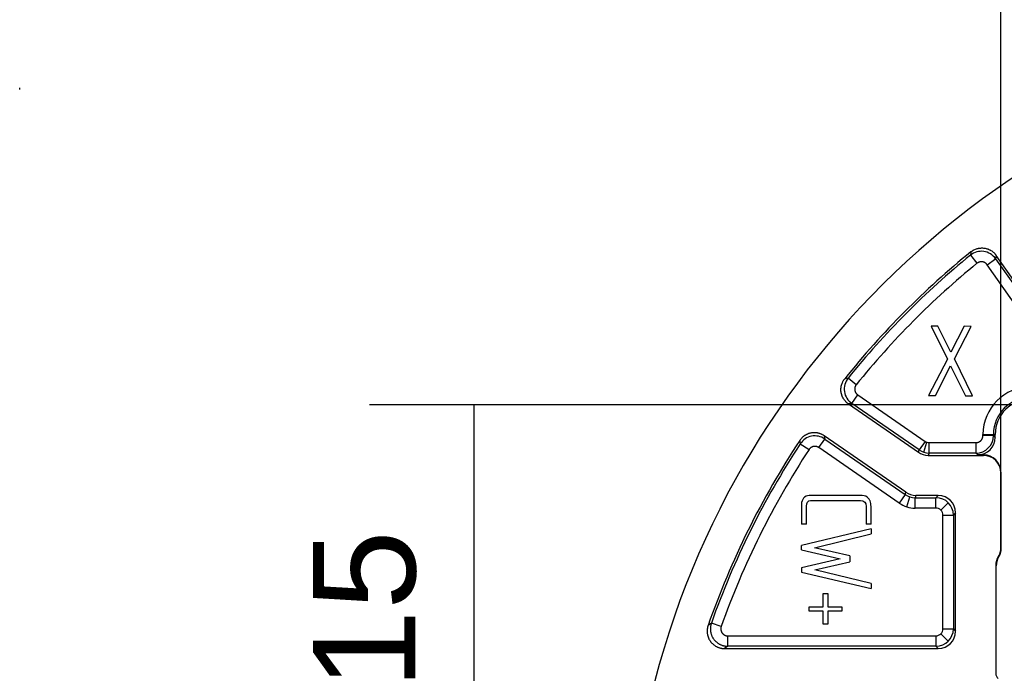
# Model space of a CAD drawing. Header units: millimetres. Extents: x 0 to 210, y 0 to 297.
# Tile 62 of 89: x 114.28 to 128.41, y 156.47 to 165.86. Entities that reach past the tile are written whole.
import ezdxf
from ezdxf.enums import TextEntityAlignment as Align

# ---------------------------------------------------------------- set-up
doc = ezdxf.new("R2010")
doc.units = ezdxf.units.MM
doc.header["$LTSCALE"] = 19.36
doc.layers.get('0').update_dxf_attribs({"linetype": 'CONTINUOUS'})
doc.layers.add('Z_DIM_2D', color=7, linetype='CONTINUOUS')
doc.styles.add('TEXTSTYLE_3', font='helveticaneueltw1g-ltcn.otf')
doc.styles.add('TEXTSTYLE_4', font='gdt', dxfattribs={"width": 0.7})
doc.dimstyles.new('DIMSTYLE_1', dxfattribs={"dimtxt": 2.1, "dimasz": 3.5, "dimexe": 1.5, "dimexo": 0, "dimgap": 0.525, "dimtad": 1, "dimlfac": 2, "dimdsep": 46, "dimtxsty": 'TEXTSTYLE_3', "dimblk": '_FILLED', "dimblk1": '_FILLED', "dimblk2": '_FILLED', "dimcen": 0.09, "dimclrt": 5, "dimazin": 2, "dimtol": 1, "dimtp": 0.15, "dimtm": 0.15, "dimtfac": 1, "dimtofl": 0, "dimtmove": 0, "dimatfit": 3, "dimldrblk": '_FILLED', "dimfxl": 0, "dimtolj": 1, "dimarcsym": 0})

# ---------------------------------------------------------------- blocks, each defined once
blk = doc.blocks.new('*D9')
at = {"layer": 'Z_DIM_2D', "color": 2, "linetype": 'Continuous', "transparency": 16777216}
for p, q in [((128.365, 159.358), (128.365, 168.895)), ((142.615, 159.083), (142.615, 168.895)), ((128.365, 167.395), (135.49, 167.395)), ((142.615, 167.395), (135.49, 167.395))]:
    blk.add_line(p, q, dxfattribs=at)
at = {"layer": 'Z_DIM_2D', "color": 5, "linetype": 'Continuous', "transparency": 16777216}
for s, height, style, p in [('28.5', 2.1, 'TEXTSTYLE_3', (132.905, 167.92)), ('`', 1.47, 'TEXTSTYLE_4', (136.231, 168.235)), ('0.15', 1.47, 'TEXTSTYLE_3', (138.816, 168.235))]:
    blk.add_text(s, height=height, dxfattribs=dict(at, style=style)).set_placement(p, align=Align.CENTER)
blk = doc.blocks.new('_FILLED')
at = {"color": 0, "linetype": 'ByBlock'}
blk.add_solid([(0, 0), (-1, 0.125), (-1, -0.125)], dxfattribs=at)
blk = doc.blocks.new('_NONE')
blk = doc.blocks.new('*D10')
at = {"layer": 'Z_DIM_2D', "color": 2, "linetype": 'Continuous', "transparency": 16777216}
for p, q in [((129.633, 160.325), (119.3, 160.325)), ((120.8, 160.325), (120.8, 153.2)), ((120.8, 146.075), (120.8, 153.2)), ((129.633, 146.075), (119.3, 146.075))]:
    blk.add_line(p, q, dxfattribs=at)
at = {"layer": 'Z_DIM_2D', "color": 5, "linetype": 'Continuous', "transparency": 16777216}
for s, height, style, p in [('0.15', 1.47, 'TEXTSTYLE_3', (119.96, 156.526)), ('`', 1.47, 'TEXTSTYLE_4', (119.96, 153.941)), ('28.5', 2.1, 'TEXTSTYLE_3', (120.275, 150.615))]:
    blk.add_text(s, height=height, rotation=90, dxfattribs=dict(at, style=style)).set_placement(p, align=Align.CENTER)

msp = doc.modelspace()

# ---------------------------------------------------------------- linework, layer by layer
at = {"color": 7, "linetype": 'Continuous'}
msp.add_line((114.2795, 164.8555), (114.2795, 164.8793), dxfattribs=at)
at = {"color": 9, "linetype": 'Continuous'}
for p, q in [((127.9344, 162.5224), (127.9271, 162.474)), ((127.9271, 162.474), (128.0219, 162.3578)), ((128.167, 162.3376), (128.2898, 162.4237)), ((128.2965, 162.4716), (128.2898, 162.4237)), ((128.2898, 162.4237), (129.3123, 160.9634)), ((129.1894, 160.8774), (128.167, 162.3376)), ((126.1716, 160.7081), (126.1233, 160.7005)), ((126.2884, 160.614), (126.1716, 160.7081)), ((126.2241, 160.3456), (126.3094, 160.469)), ((126.3094, 160.469), (127.276, 159.8007)), ((126.2241, 160.3456), (126.1763, 160.3387)), ((127.1907, 159.6774), (126.2241, 160.3456)), ((125.8277, 159.8808), (125.8367, 159.8345)), ((128.1075, 159.883), (128.1075, 159.9001)), ((128.1075, 159.9001), (128.2828, 159.9001)), ((128.2575, 159.883), (128.1075, 159.883)), ((128.2575, 159.9001), (128.2575, 159.883)), ((128.2575, 159.883), (128.2828, 159.8576)), ((125.477, 159.813), (125.4856, 159.7661)), ((125.4856, 159.7661), (125.611, 159.6838)), ((125.7514, 159.7112), (125.8367, 159.8345)), ((125.8367, 159.8345), (126.991, 159.0365)), ((127.276, 159.8007), (127.1907, 159.6774)), ((127.2584, 159.6443), (127.3031, 159.7875)), ((127.3329, 159.633), (127.3329, 159.783)), ((127.3329, 159.783), (128.0075, 159.783)), ((128.0075, 159.783), (128.0075, 159.633)), ((126.9057, 158.9131), (125.7514, 159.7112)), ((127.1804, 159.6444), (127.1907, 159.6774)), ((127.3329, 159.633), (127.3226, 159.6001)), ((128.0075, 159.633), (127.3329, 159.633)), ((128.0329, 159.6076), (128.0075, 159.633)), ((128.1132, 159.6001), (128.1155, 159.6076)), ((128.3654, 159.3576), (128.3632, 159.35)), ((126.991, 159.0365), (126.9057, 158.9131)), ((126.991, 159.0365), (127.0013, 159.0694)), ((127.1434, 159.0251), (127.1332, 158.9921)), ((127.4325, 158.9921), (127.4655, 159.0251)), ((127.014, 158.8603), (127.0587, 159.0034)), ((127.1332, 158.8421), (127.1332, 158.9921)), ((127.1332, 158.9921), (127.4325, 158.9921)), ((127.4325, 158.8421), (127.4325, 158.9921)), ((127.6093, 158.9189), (127.5032, 158.8128)), ((127.4325, 158.8421), (127.1332, 158.8421)), ((127.5325, 157.108), (127.5325, 158.7421)), ((127.5325, 158.7421), (127.6825, 158.7421)), ((127.7154, 158.7751), (127.6825, 158.7421)), ((127.6825, 158.7421), (127.6825, 157.108)), ((128.3279, 158.1469), (128.3317, 158.1379)), ((128.298, 158.0125), (128.2904, 158.0152)), ((124.2086, 157.1913), (124.1618, 157.1574)), ((124.35, 157.1413), (124.2086, 157.1913)), ((127.6093, 156.9312), (127.5032, 157.0373)), ((127.5325, 157.108), (127.6825, 157.108)), ((127.6825, 157.108), (127.7154, 157.075)), ((124.4442, 156.858), (124.4442, 157.008)), ((124.4442, 157.008), (127.4325, 157.008)), ((127.4325, 157.008), (127.4325, 156.858)), ((124.4442, 156.858), (124.3977, 156.8251)), ((127.4325, 156.858), (124.4442, 156.858)), ((127.4655, 156.8251), (127.4325, 156.858)), ((128.2904, 156.4719), (128.298, 156.4696))]:
    msp.add_line(p, q, dxfattribs=at)
at = {"color": 6, "linetype": 'Continuous'}
for p, q in [((129.3452, 160.9738), (128.2965, 162.4716)), ((127.3618, 161.4572), (127.5962, 160.9823)), ((127.4612, 161.4564), (127.3618, 161.4572)), ((127.6467, 161.0814), (127.4612, 161.4564)), ((127.8369, 161.4535), (127.6467, 161.0814)), ((127.6978, 160.9847), (127.9364, 161.4527)), ((127.9364, 161.4527), (127.8369, 161.4535)), ((127.5962, 160.9823), (127.3276, 160.4574)), ((127.4249, 160.4577), (127.6409, 160.8857)), ((127.6409, 160.8857), (127.8567, 160.4544)), ((127.9582, 160.4525), (127.6978, 160.9847)), ((127.3276, 160.4574), (127.4249, 160.4577)), ((127.8567, 160.4544), (127.9582, 160.4525)), ((126.1763, 160.3387), (127.1804, 159.6444)), ((127.0013, 159.0694), (125.8277, 159.8808)), ((128.2828, 159.8576), (128.2828, 159.9001)), ((127.3226, 159.6001), (128.1132, 159.6001)), ((128.1155, 159.6076), (128.0329, 159.6076)), ((128.3632, 159.35), (128.3632, 158.245)), ((128.3654, 158.2633), (128.3654, 159.3576)), ((126.3731, 159.0214), (125.6139, 159.0214)), ((127.4655, 159.0251), (127.1434, 159.0251)), ((125.5031, 158.8999), (125.5031, 158.6129)), ((125.6324, 158.9499), (126.3508, 158.9499)), ((126.4293, 158.8652), (126.4293, 158.6129)), ((126.5008, 158.6129), (126.5008, 158.866)), ((127.7154, 157.075), (127.7154, 158.7751)), ((125.5755, 158.6129), (125.5031, 158.6129)), ((126.5008, 158.6129), (126.4293, 158.6129)), ((126.5008, 158.5422), (125.5016, 158.3037)), ((125.6901, 158.2729), (126.5008, 158.4706)), ((126.5008, 158.5422), (126.5008, 158.4706)), ((125.5016, 158.2445), (125.5016, 158.3037)), ((125.5016, 158.2445), (126.0585, 158.1152)), ((126.1955, 158.1576), (125.6901, 158.2729)), ((126.0585, 158.1152), (125.5008, 157.9837)), ((125.6916, 157.956), (126.1955, 158.0706)), ((126.1955, 158.1576), (126.1955, 158.0706)), ((125.5008, 157.9837), (125.5016, 157.9245)), ((125.5016, 157.9245), (126.5008, 157.6899)), ((126.5008, 157.7614), (125.6916, 157.956)), ((128.2904, 158.0152), (128.2904, 156.4719)), ((128.298, 156.4696), (128.298, 158.0125)), ((126.5008, 157.7614), (126.5008, 157.6899)), ((125.8155, 157.426), (125.8155, 157.6176)), ((125.8155, 157.6176), (125.8785, 157.6176)), ((125.8785, 157.6176), (125.8785, 157.426)), ((125.6139, 157.3629), (125.6139, 157.426)), ((125.6139, 157.426), (125.8155, 157.426)), ((125.8155, 157.3629), (125.6139, 157.3629)), ((125.8155, 157.1745), (125.8155, 157.3629)), ((125.8785, 157.426), (126.0801, 157.426)), ((125.8785, 157.3629), (125.8785, 157.1745)), ((126.0801, 157.3629), (125.8785, 157.3629)), ((126.0801, 157.426), (126.0801, 157.3629)), ((125.8785, 157.1745), (125.8155, 157.1745)), ((124.3977, 156.8251), (127.4655, 156.8251))]:
    msp.add_line(p, q, dxfattribs=at)
for centre, radius, start, end in [((135.4904, 153.2001), 12.5, 30, 169.82042), ((135.4904, 153.2001), 12, 129.02601, 141.31502), ((135.4904, 153.2001), 11.8171, 129.19888, 141.14215), ((128.7904, 159.9001), 0.5076, 90, 180), ((135.4904, 153.2001), 12, 146.55919, 160.7444), ((127.3226, 159.85), 0.25, 235.3401, 270.00013), ((128.5404, 158.0152), 0.25, 148.218, 180.00021), ((128.548, 158.0125), 0.25, 149.9108, 180.00018), ((135.4904, 153.2), 12.5, 210, 15.42057), ((128.3904, 156.4719), 0.1, 180.00187, 231.31771)]:
    msp.add_arc(centre, radius, start, end, dxfattribs=at)
at = {"color": 9, "linetype": 'Continuous'}
for centre, radius, start, end in [((135.4904, 153.2001), 11.9671, 129.19888, 141.14215), ((128.0851, 162.2802), 0.25, 35.01211, 129.18677), ((126.3664, 160.5512), 0.25, 141.15426, 235.32812), ((128.7904, 159.9001), 0.6829, 90, 180), ((128.7904, 159.9001), 0.5329, 90, 180), ((125.6946, 159.6289), 0.25, 55.35169, 146.71231), ((128.0075, 159.883), 0.25, 270.01116, 359.98884), ((135.4904, 153.2001), 11.9671, 146.72377, 160.5173), ((127.3329, 159.883), 0.1, 235.34017, 270.00006), ((135.4904, 153.2001), 11.8171, 146.72377, 160.5173), ((127.3329, 159.883), 0.25, 235.34351, 269.99672), ((127.1331, 159.242), 0.2499, 235.33678, 270.00344), ((127.1332, 159.2421), 0.3999, 235.34014, 270.00008), ((127.4325, 158.7421), 0.25, 0.0109, 89.9891), ((127.4325, 158.7421), 0.1, 359.99761, 90.00239), ((127.4325, 157.108), 0.25, 270.0109, 359.9891), ((127.4325, 157.108), 0.1, 269.99761, 0.00239)]:
    msp.add_arc(centre, radius, start, end, dxfattribs=at)
at = {"color": 7, "linetype": 'Continuous'}
for centre, radius, start, end in [((128.0918, 162.3281), 0.25, 128.72726, 129.02601), ((128.0869, 162.3342), 0.2422, 128.71801, 129.02714), ((128.0917, 162.3281), 0.25, 35, 35.30035), ((128.0963, 162.3314), 0.2444, 34.99933, 35.30724), ((126.3185, 160.5442), 0.25, 141.31502, 141.61535), ((126.3141, 160.5478), 0.2444, 141.31435, 141.62226), ((126.3185, 160.5443), 0.25, 235.04147, 235.34023), ((126.314, 160.5379), 0.2422, 235.03223, 235.34135), ((125.6855, 159.6751), 0.25, 55.34023, 55.64633), ((125.6878, 159.6785), 0.246, 55.33965, 55.64774), ((125.6856, 159.6752), 0.25, 146.25961, 146.55919), ((125.6791, 159.6795), 0.2422, 146.25034, 146.56032), ((128.1152, 158.2787), 0.2502, 328.21803, 333.92199), ((128.1152, 158.2633), 0.2503, 329.91251, 0.00113), ((128.1169, 158.2778), 0.2483, 332.72105, 333.9269), ((128.1152, 158.2787), 0.2503, 333.92253, 352.26451), ((128.1219, 158.2778), 0.2434, 351.96158, 352.26523), ((128.1155, 158.2785), 0.2499, 328.21793, 329.72171), ((128.1149, 158.2788), 0.2506, 329.72205, 332.42358), ((128.115, 158.2788), 0.2505, 332.42294, 332.72221)]:
    msp.add_arc(centre, radius, start, end, dxfattribs=at)
at = {"color": 6, "linetype": 'Continuous'}
for centre, major_axis, ratio, start_param, end_param in [((128.0328, 159.8577), (0.1768, -0.1768), 0.9996955, -0.7852459, 0.7852459), ((128.1132, 159.35), (0.0718, 0.2395), 0.999834, -1.2793193, 0.2913857), ((128.1154, 159.3576), (0.0718, 0.2395), 0.999834, -1.2793193, 0.2913857), ((127.1435, 159.2751), (0.0745, 0.2387), 0.9998329, -3.4440087, -2.8391766), ((127.4654, 158.775), (-0.1768, -0.1768), 0.9996955, 2.3563468, 3.9268385), ((127.4654, 157.0751), (-0.1768, 0.1768), 0.9996955, 2.3563468, 3.9268385)]:
    msp.add_ellipse(centre, major_axis=major_axis, ratio=ratio, start_param=start_param, end_param=end_param, dxfattribs=at)
at = {"color": 7, "linetype": 'Continuous'}
for points, knots in [([(127.9354, 162.5232), (127.9387, 162.5258), (127.9455, 162.531), (127.956, 162.5382), (127.9668, 162.5448), (127.9818, 162.5529), (128.0012, 162.5616), (128.0214, 162.5683), (128.0378, 162.5724), (128.0503, 162.5748), (128.063, 162.5766), (128.0799, 162.5781), (128.1011, 162.5784), (128.1265, 162.5762), (128.1516, 162.5713), (128.172, 162.5652), (128.1878, 162.5591), (128.1994, 162.5539), (128.2108, 162.5481), (128.2255, 162.5397), (128.2431, 162.5277), (128.2593, 162.514), (128.2715, 162.5021), (128.2801, 162.4927), (128.2882, 162.4829), (128.2933, 162.4761), (128.2958, 162.4726)], [0, 0, 0, 0, 0.0312551, 0.0625102, 0.0937652, 0.1250203, 0.1875102, 0.25, 0.2812551, 0.3125102, 0.3437652, 0.3750203, 0.4375102, 0.5, 0.5624898, 0.6249797, 0.6562348, 0.6874898, 0.7187449, 0.75, 0.8124898, 0.8749797, 0.9062348, 0.9374898, 0.9687449, 1, 1, 1, 1]), ([(126.1752, 160.3394), (126.1717, 160.3418), (126.1649, 160.3469), (126.155, 160.355), (126.1456, 160.3635), (126.1336, 160.3756), (126.1198, 160.3918), (126.1078, 160.4093), (126.0992, 160.4239), (126.0934, 160.4353), (126.0881, 160.4469), (126.0819, 160.4627), (126.0756, 160.483), (126.0707, 160.508), (126.0683, 160.5334), (126.0684, 160.5547), (126.0698, 160.5716), (126.0716, 160.5842), (126.0739, 160.5967), (126.0779, 160.6132), (126.0845, 160.6335), (126.093, 160.6529), (126.101, 160.6679), (126.1076, 160.6788), (126.1148, 160.6894), (126.1199, 160.6962), (126.1225, 160.6995)], [0, 0, 0, 0, 0.0312551, 0.0625102, 0.0937652, 0.1250203, 0.1875102, 0.25, 0.2812551, 0.3125102, 0.3437652, 0.3750203, 0.4375102, 0.5, 0.5624898, 0.6249797, 0.6562348, 0.6874898, 0.7187449, 0.75, 0.8124898, 0.8749797, 0.9062348, 0.9374898, 0.9687449, 1, 1, 1, 1]), ([(125.8266, 159.8816), (125.8198, 159.8862), (125.8093, 159.8927), (125.7946, 159.9002), (125.7834, 159.9053), (125.7719, 159.9099), (125.7602, 159.9139), (125.7483, 159.9173), (125.7363, 159.92), (125.7241, 159.9223), (125.7119, 159.9239), (125.7016, 159.9247), (125.6934, 159.9251), (125.6851, 159.9252), (125.6748, 159.925), (125.6625, 159.9242), (125.6502, 159.9227), (125.6381, 159.9207), (125.626, 159.9181), (125.616, 159.9154), (125.6082, 159.9129), (125.6004, 159.9103), (125.5908, 159.9066), (125.5795, 159.9016), (125.5684, 159.8961), (125.5576, 159.89), (125.5472, 159.8835), (125.5387, 159.8776), (125.5322, 159.8726), (125.5257, 159.8675), (125.5179, 159.8607), (125.506, 159.8494), (125.4921, 159.8341), (125.4823, 159.8209), (125.4777, 159.814)], [0, 0, 0, 0, 0.062484, 0.0937356, 0.1249872, 0.1562386, 0.1874901, 0.2187417, 0.2499933, 0.2812449, 0.3124965, 0.343748, 0.359375, 0.3750019, 0.4062534, 0.437505, 0.4687566, 0.5000082, 0.5312598, 0.5625113, 0.5781383, 0.5937652, 0.6250167, 0.6562683, 0.6875199, 0.7187715, 0.7500231, 0.7812746, 0.7969015, 0.8125285, 0.84378, 0.8750316, 0.9375163, 1, 1, 1, 1]), ([(128.3654, 158.2633), (128.3654, 158.2524), (128.3643, 158.2359), (128.3607, 158.2143), (128.3576, 158.201), (128.3546, 158.1905), (128.3521, 158.1826), (128.3493, 158.1749), (128.3463, 158.1673), (128.343, 158.1597), (128.3383, 158.1498), (128.3345, 158.1426), (128.3317, 158.1379)], [0, 0, 0, 0, 0.2498845, 0.3748959, 0.4999072, 0.5624209, 0.6249346, 0.6874482, 0.7499619, 0.8124756, 0.8749894, 1, 1, 1, 1]), ([(128.363, 158.2437), (128.3621, 158.2372), (128.3597, 158.2243), (128.3547, 158.2052), (128.3481, 158.1866), (128.3428, 158.1746), (128.34, 158.1687)], [0, 0, 0, 0, 0.2499989, 0.5000001, 0.7500013, 1, 1, 1, 1])]:
    msp.add_open_spline(points, degree=3, knots=knots, dxfattribs=at)
at = {"color": 9, "linetype": 'Continuous'}
for points, knots in [([(128.167, 162.3376), (128.165, 162.3404), (128.1608, 162.3458), (128.1548, 162.352), (128.1497, 162.3566), (128.1457, 162.3598), (128.1416, 162.3628), (128.1358, 162.3665), (128.1298, 162.3698), (128.1235, 162.3726), (128.1188, 162.3745), (128.1139, 162.3761), (128.1089, 162.3774), (128.1039, 162.3785), (128.0971, 162.3796), (128.0903, 162.3802), (128.0834, 162.3803), (128.0783, 162.3801), (128.0732, 162.3796), (128.0664, 162.3786), (128.0597, 162.3771), (128.0532, 162.3751), (128.0467, 162.3728), (128.0389, 162.3692), (128.0301, 162.364), (128.0245, 162.3599), (128.0219, 162.3578)], [0, 0, 0, 0, 0.0624892, 0.1249795, 0.1562347, 0.1874897, 0.2187447, 0.2499997, 0.3124899, 0.3437451, 0.3750002, 0.4062552, 0.4375102, 0.4687653, 0.5000204, 0.5625107, 0.5937657, 0.6250207, 0.6562757, 0.6875309, 0.7500212, 0.7812763, 0.8125313, 0.8750205, 0.9375106, 1, 1, 1, 1]), ([(126.2884, 160.614), (126.2863, 160.6113), (126.2823, 160.6057), (126.278, 160.5983), (126.275, 160.5921), (126.273, 160.5874), (126.2713, 160.5826), (126.2693, 160.576), (126.2679, 160.5693), (126.2669, 160.5625), (126.2664, 160.5574), (126.2663, 160.5523), (126.2663, 160.5471), (126.2667, 160.542), (126.2675, 160.5352), (126.2688, 160.5285), (126.2707, 160.5219), (126.2723, 160.517), (126.2742, 160.5122), (126.277, 160.506), (126.2803, 160.5), (126.2841, 160.4942), (126.2881, 160.4887), (126.2937, 160.4822), (126.3012, 160.4751), (126.3066, 160.4709), (126.3094, 160.469)], [0, 0, 0, 0, 0.0624892, 0.1249795, 0.1562347, 0.1874897, 0.2187447, 0.2499997, 0.3124899, 0.3437451, 0.3750002, 0.4062552, 0.4375102, 0.4687653, 0.5000204, 0.5625107, 0.5937657, 0.6250207, 0.6562757, 0.6875309, 0.7500212, 0.7812763, 0.8125313, 0.8750205, 0.9375106, 1, 1, 1, 1]), ([(128.0075, 159.783), (128.0108, 159.783), (128.0157, 159.7832), (128.0222, 159.784), (128.0287, 159.7851), (128.0366, 159.7871), (128.0443, 159.7899), (128.0503, 159.7925), (128.0561, 159.7955), (128.0632, 159.7997), (128.0711, 159.8055), (128.0783, 159.8121), (128.0849, 159.8194), (128.0908, 159.8273), (128.095, 159.8343), (128.098, 159.8402), (128.1006, 159.8462), (128.1034, 159.8539), (128.1058, 159.8634), (128.1072, 159.8731), (128.1075, 159.8797), (128.1075, 159.883)], [0, 0, 0, 0, 0.0624965, 0.0937541, 0.1250118, 0.1875082, 0.2500047, 0.2812623, 0.31252, 0.3750164, 0.4375129, 0.5000094, 0.5625059, 0.6250023, 0.6874988, 0.7187565, 0.7500141, 0.8125106, 0.875007, 0.9375035, 1, 1, 1, 1]), ([(125.7514, 159.7112), (125.7487, 159.7131), (125.743, 159.7166), (125.7355, 159.7202), (125.7294, 159.7227), (125.7247, 159.7243), (125.7199, 159.7257), (125.715, 159.7268), (125.7101, 159.7277), (125.7035, 159.7286), (125.6969, 159.729), (125.6902, 159.7289), (125.6853, 159.7285), (125.6803, 159.7279), (125.6738, 159.7268), (125.6673, 159.7252), (125.661, 159.7232), (125.6563, 159.7214), (125.6518, 159.7194), (125.6458, 159.7164), (125.6401, 159.7129), (125.6347, 159.7091), (125.6308, 159.706), (125.627, 159.7027), (125.6234, 159.6993), (125.62, 159.6957), (125.6157, 159.6906), (125.6128, 159.6866), (125.611, 159.6838)], [0, 0, 0, 0, 0.0624874, 0.1249758, 0.1562295, 0.1874831, 0.2187365, 0.24999, 0.2812436, 0.3124973, 0.3749856, 0.4062392, 0.4374926, 0.4687461, 0.4999998, 0.5624882, 0.5937418, 0.6249954, 0.6562488, 0.6875024, 0.7499907, 0.7812444, 0.812498, 0.8437515, 0.875005, 0.9062586, 0.9375123, 1, 1, 1, 1]), ([(124.2086, 157.1913), (124.2069, 157.1866), (124.2039, 157.1772), (124.2002, 157.1627), (124.1974, 157.148), (124.1954, 157.1332), (124.1944, 157.1183), (124.1942, 157.1034), (124.1949, 157.0885), (124.1965, 157.0736), (124.199, 157.0589), (124.2024, 157.0444), (124.2066, 157.0301), (124.2117, 157.016), (124.2176, 157.0023), (124.2243, 156.989), (124.2318, 156.976), (124.24, 156.9636), (124.249, 156.9517), (124.2587, 156.9403), (124.269, 156.9295), (124.28, 156.9194), (124.2915, 156.9099), (124.3036, 156.9012), (124.3162, 156.8931), (124.3293, 156.8859), (124.3427, 156.8794), (124.3566, 156.8737), (124.3707, 156.8689), (124.3851, 156.865), (124.3997, 156.8619), (124.4145, 156.8596), (124.4293, 156.8583), (124.4393, 156.858), (124.4442, 156.858)], [0, 0, 0, 0, 0.031248, 0.0624963, 0.093745, 0.1249939, 0.1562431, 0.1874927, 0.2187425, 0.2499926, 0.2812429, 0.3124935, 0.3437442, 0.3749952, 0.4062463, 0.4374974, 0.4687487, 0.5, 0.5312513, 0.5625026, 0.5937537, 0.6250048, 0.6562558, 0.6875065, 0.7187571, 0.7500074, 0.7812575, 0.8125073, 0.8437569, 0.8750061, 0.906255, 0.9375037, 0.968752, 1, 1, 1, 1]), ([(124.35, 157.1413), (124.3487, 157.1376), (124.347, 157.1318), (124.3455, 157.124), (124.3447, 157.1181), (124.3443, 157.1121), (124.3442, 157.1061), (124.3445, 157.1002), (124.3452, 157.0942), (124.3461, 157.0883), (124.3475, 157.0825), (124.3492, 157.0768), (124.3512, 157.0712), (124.3536, 157.0657), (124.3563, 157.0604), (124.3593, 157.0552), (124.3626, 157.0502), (124.3661, 157.0454), (124.37, 157.0409), (124.3742, 157.0366), (124.3785, 157.0325), (124.3832, 157.0287), (124.388, 157.0252), (124.393, 157.022), (124.3983, 157.0191), (124.4036, 157.0165), (124.411, 157.0135), (124.4186, 157.0112), (124.4264, 157.0095), (124.4343, 157.0083), (124.4403, 157.008), (124.4442, 157.008)], [0, 0, 0, 0, 0.0624771, 0.0937298, 0.1249825, 0.1562351, 0.1874876, 0.2187401, 0.2499928, 0.2812455, 0.3124982, 0.3437508, 0.3750032, 0.4062558, 0.4375085, 0.4687613, 0.5000139, 0.5312664, 0.5625189, 0.5937715, 0.6250242, 0.656277, 0.6875296, 0.718782, 0.7500345, 0.7812872, 0.81254, 0.8750173, 0.9062699, 0.9375225, 1, 1, 1, 1])]:
    msp.add_open_spline(points, degree=3, knots=knots, dxfattribs=at)
at = {"color": 6, "linetype": 'Continuous'}
for points in [[(125.6139, 159.0214), (125.5793, 159.0214), (125.5514, 159.01), (125.5316, 158.986)], [(126.4655, 158.9822), (126.4439, 159.0083), (126.4131, 159.0214), (126.3731, 159.0214)], [(125.5316, 158.986), (125.5131, 158.9637), (125.5031, 158.9352), (125.5031, 158.8999)], [(125.5755, 158.8691), (125.5747, 158.9229), (125.5939, 158.9499), (125.6324, 158.9499)], [(126.3508, 158.9499), (126.4031, 158.9499), (126.4293, 158.9214), (126.4293, 158.8652)], [(126.4885, 158.9445), (126.4831, 158.9568), (126.4759, 158.9695), (126.4655, 158.9822)], [(126.5008, 158.866), (126.5008, 158.8968), (126.4978, 158.9233), (126.4885, 158.9445)], [(125.5755, 158.6129), (125.5755, 158.6983), (125.5767, 158.7837), (125.5755, 158.8691)]]:
    msp.add_open_spline(points, degree=3, dxfattribs=at)
for points, knots in [([(128.3632, 158.245), (128.3633, 158.2451), (128.3635, 158.2453), (128.3637, 158.2457), (128.3639, 158.246), (128.3641, 158.2465), (128.3642, 158.247), (128.3644, 158.2476), (128.3646, 158.2484), (128.3647, 158.2493), (128.3649, 158.2505), (128.3651, 158.252), (128.3652, 158.254), (128.3653, 158.2563), (128.3654, 158.2587), (128.3654, 158.261), (128.3654, 158.2626), (128.3654, 158.2633)], [0, 0, 0, 0, 0.0311305, 0.0467545, 0.0623806, 0.0936264, 0.1248776, 0.1561312, 0.1873855, 0.2498903, 0.3123982, 0.3749072, 0.4999222, 0.6249403, 0.7499597, 0.8749797, 1, 1, 1, 1]), ([(124.1618, 157.1574), (124.1601, 157.1528), (124.1571, 157.1433), (124.1535, 157.1288), (124.1507, 157.1142), (124.1488, 157.0994), (124.1478, 157.0845), (124.1477, 157.0696), (124.1484, 157.0548), (124.1501, 157.0399), (124.1526, 157.0253), (124.156, 157.0108), (124.1603, 156.9965), (124.1654, 156.9825), (124.1713, 156.9688), (124.178, 156.9555), (124.1855, 156.9426), (124.1938, 156.9302), (124.2028, 156.9183), (124.2124, 156.907), (124.2228, 156.8963), (124.2337, 156.8862), (124.2453, 156.8767), (124.2574, 156.868), (124.2699, 156.86), (124.283, 156.8528), (124.2964, 156.8463), (124.3102, 156.8407), (124.3243, 156.8359), (124.3387, 156.832), (124.3533, 156.8289), (124.368, 156.8267), (124.3828, 156.8253), (124.3928, 156.8251), (124.3977, 156.8251)], [0, 0, 0, 0, 0.03125, 0.0625, 0.09375, 0.125, 0.15625, 0.1875, 0.21875, 0.25, 0.28125, 0.3125, 0.34375, 0.375, 0.40625, 0.4375, 0.46875, 0.5, 0.53125, 0.5625, 0.59375, 0.625, 0.65625, 0.6875, 0.71875, 0.75, 0.78125, 0.8125, 0.84375, 0.875, 0.90625, 0.9375, 0.96875, 1, 1, 1, 1])]:
    msp.add_open_spline(points, degree=3, knots=knots, dxfattribs=at)

# ---------------------------------------------------------------- dimensions: what is measured, and where the dimension line sits
at = {"layer": 'Z_DIM_2D', "color": 2, "linetype": 'Continuous'}
dim = msp.add_linear_dim(base=(142.6154, 167.3948), p1=(128.3654, 159.3576), p2=(142.6154, 159.0826), dimstyle='DIMSTYLE_1', override={"dimblk1": 'NONE', "dimblk2": 'NONE', "dimsah": 1}, dxfattribs=at)
dim.commit()
dim.dimension.update_dxf_attribs({"geometry": '*D9', "text_midpoint": (135.4904, 167.3948), "dimtype": 160})
dim = msp.add_linear_dim(base=(120.7996, 146.0751), p1=(129.6329, 160.3251), p2=(129.6329, 146.0751), angle=270, dimstyle='DIMSTYLE_1', override={"dimblk1": 'NONE', "dimblk2": 'NONE', "dimsah": 1}, dxfattribs=at)
dim.commit()
dim.dimension.update_dxf_attribs({"geometry": '*D10', "text_midpoint": (120.7996, 153.2001), "dimtype": 160})

doc.saveas('drawing.dxf')
